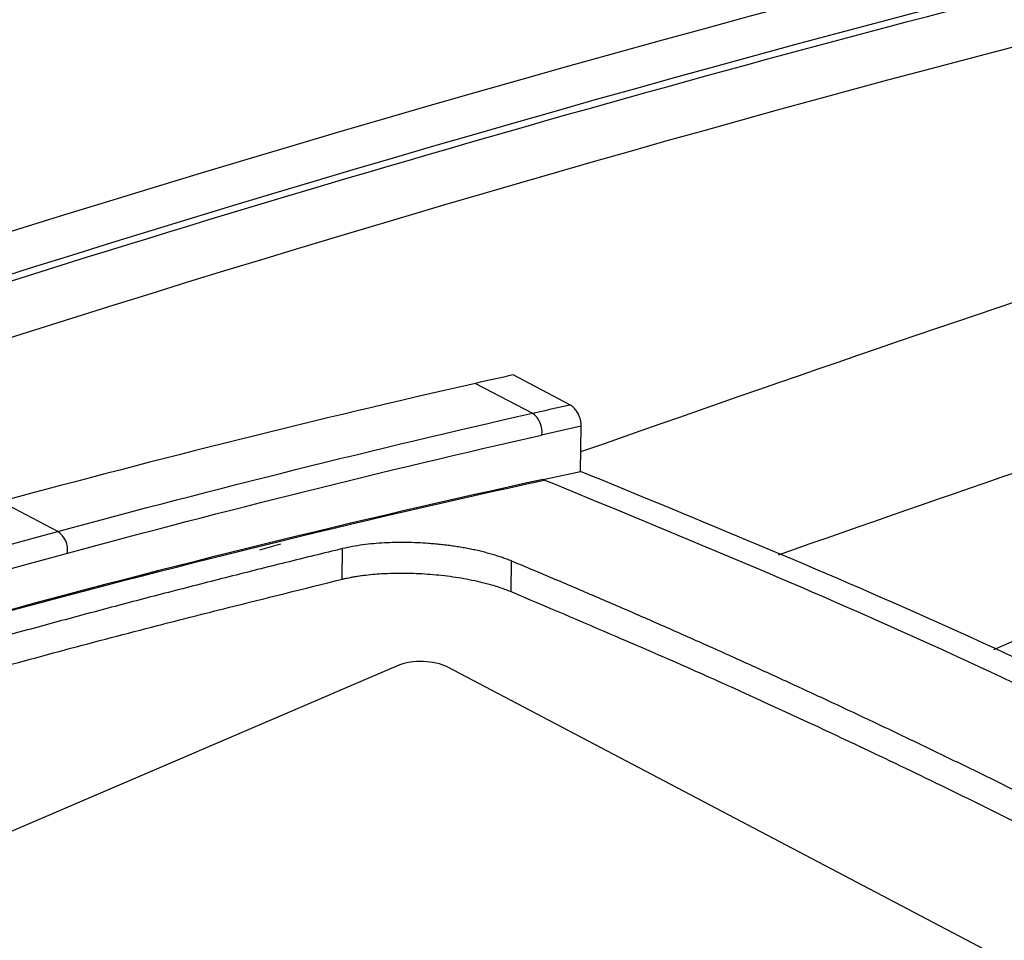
# Model space of a CAD drawing. Header units: millimetres. Extents: x -945 to 1227, y -951 to 1232.
# Tile 58 of 171: x 1023 to 1052, y -510 to -483. Entities that reach past the tile are written whole.
import ezdxf

# ---------------------------------------------------------------- set-up
doc = ezdxf.new("R2010")
doc.units = ezdxf.units.MM

msp = doc.modelspace()

# ---------------------------------------------------------------- linework, layer by layer
at = {"color": 250, "linetype": 'Continuous', "lineweight": 25}
msp.add_line((1051.694, -501.573), (1081.933, -488.6), dxfattribs=at)
at = {"color": 7, "linetype": 'Continuous', "lineweight": 25}
for p, q in [((1039.29, -494.417), (1037.627, -493.543)), ((1036.528, -493.79), (1038.191, -494.664)), ((1039.623, -495.041), (1038.463, -495.302)), ((1039.604, -496.368), (1039.623, -495.041)), ((1038.506, -496.606), (1039.604, -496.368)), ((1038.54, -496.619), (1038.506, -496.601)), ((1024.302, -498.122), (1022.639, -497.248)), ((1030.821, -498.492), (1030.206, -498.669)), ((1032.626, -499.517), (1032.639, -498.624)), ((1037.569, -499.882), (1037.581, -498.989)), ((1017.115, -509.394), (1034.277, -502.031)), ((1035.69, -502.072), (1055.708, -512.592))]:
    msp.add_line(p, q, dxfattribs=at)
for centre, radius, start, end in [((1037.832, -495.194), 0.641, 350.29, 55.8742), ((1023.935, -498.668), 0.657, 352.1925, 56.1467)]:
    msp.add_arc(centre, radius, start, end, dxfattribs=at)
for points in [[(1080.477, -474.652), (1052.262, -480.234), (1023.633, -488.332), (994.865, -498.869)], [(1071.577, -477.603), (1046.735, -483.04), (1021.601, -490.408), (996.359, -499.654)], [(1037.627, -493.543), (1037.261, -493.625), (1036.895, -493.707), (1036.528, -493.79)], [(1036.528, -493.79), (1031.913, -494.837), (1027.282, -495.991), (1022.639, -497.248)], [(1038.191, -494.664), (1038.558, -494.581), (1038.924, -494.499), (1039.29, -494.417)], [(1024.302, -498.122), (1028.945, -496.865), (1033.576, -495.711), (1038.191, -494.664)], [(1024.587, -498.757), (1029.226, -497.501), (1033.852, -496.348), (1038.463, -495.302)], [(1038.506, -496.601), (1027.598, -498.98), (1016.594, -501.991), (1005.539, -505.623)], [(1005.573, -505.641), (1016.628, -502.009), (1027.632, -498.998), (1038.54, -496.619)], [(992.122, -508.349), (1002.888, -504.444), (1013.627, -501.011), (1024.302, -498.122)], [(992.435, -508.975), (1003.192, -505.074), (1013.921, -501.644), (1024.587, -498.757)], [(1034.277, -502.031), (1034.667, -501.864), (1035.33, -501.883), (1035.69, -502.072)]]:
    msp.add_open_spline(points, degree=3, dxfattribs=at)
for points, knots in [([(996.359, -499.838), (1002.646, -497.537), (1008.924, -495.353), (1021.461, -491.22), (1027.722, -489.27), (1046.465, -483.775), (1058.91, -480.585), (1071.286, -477.872)], [0, 0, 0, 0, 0.25, 0.25, 0.5, 0.5, 1, 1, 1, 1]), ([(934.731, -528.016), (957.926, -516.708), (981.163, -506.922), (1027.433, -490.518), (1050.465, -483.899), (1073.251, -478.905)], [0, 0, 0, 0, 0.5, 0.5, 1, 1, 1, 1]), ([(1039.612, -495.788), (1045.787, -493.626), (1057.669, -489.466), (1069.487, -486.038), (1075.163, -484.392)], [0, 0, 0, 0, 0.51967, 1, 1, 1, 1]), ([(1081.973, -487.187), (1074.745, -489.28), (1062.579, -492.802), (1050.348, -497.077), (1045.384, -498.812)], [0, 0, 0, 0, 0.594142, 1, 1, 1, 1]), ([(1039.623, -495.041), (1039.623, -495.023), (1039.622, -494.984), (1039.614, -494.922), (1039.598, -494.848), (1039.571, -494.764), (1039.525, -494.662), (1039.459, -494.56), (1039.376, -494.47), (1039.318, -494.434), (1039.29, -494.417)], [0, 0, 0, 0, 0.080355, 0.164269, 0.251245, 0.375688, 0.500689, 0.675581, 0.843614, 1, 1, 1, 1]), ([(1085.298, -520.203), (1081.5, -517.789), (1073.276, -512.563), (1061.511, -506.214), (1050.068, -500.661), (1043.092, -497.799), (1039.604, -496.368)], [0, 0, 0, 0, 0.250137, 0.541741, 0.77087, 1, 1, 1, 1]), ([(1037.581, -498.989), (1037.538, -498.972), (1037.453, -498.937), (1037.316, -498.888), (1037.174, -498.84), (1037.025, -498.795), (1036.871, -498.752), (1036.712, -498.711), (1036.548, -498.673), (1036.381, -498.638), (1036.21, -498.605), (1036.037, -498.576), (1035.861, -498.549), (1035.683, -498.525), (1035.502, -498.505), (1035.321, -498.487), (1035.096, -498.469), (1034.824, -498.453), (1034.504, -498.443), (1034.18, -498.444), (1033.856, -498.456), (1033.535, -498.479), (1033.221, -498.515), (1032.917, -498.562), (1032.732, -498.603), (1032.639, -498.624)], [0, 0, 0, 0, 0.033907, 0.067551, 0.101031, 0.134451, 0.167977, 0.20156, 0.235088, 0.268454, 0.301633, 0.334715, 0.367791, 0.400954, 0.434179, 0.467335, 0.500295, 0.556876, 0.615288, 0.675544, 0.737042, 0.800127, 0.865148, 0.931718, 1, 1, 1, 1]), ([(1032.639, -498.624), (1032.084, -498.76), (1030.976, -499.03), (1029.311, -499.448), (1027.646, -499.875), (1025.979, -500.311), (1024.312, -500.757), (1022.644, -501.213), (1020.974, -501.678), (1019.304, -502.153), (1017.633, -502.638), (1015.96, -503.132), (1014.287, -503.635), (1012.613, -504.148), (1011.496, -504.498), (1010.937, -504.673)], [0, 0, 0, 0, 0.0769683, 0.1539231, 0.2308661, 0.3077988, 0.3847229, 0.46164, 0.5385517, 0.6154597, 0.6923655, 0.7692709, 0.8461773, 0.9230865, 1, 1, 1, 1]), ([(1057.953, -508.582), (1057.528, -508.359), (1056.679, -507.914), (1055.405, -507.258), (1054.13, -506.61), (1052.857, -505.971), (1051.583, -505.341), (1050.309, -504.719), (1049.035, -504.107), (1047.762, -503.503), (1046.489, -502.908), (1045.216, -502.321), (1043.943, -501.744), (1042.67, -501.175), (1041.398, -500.615), (1040.125, -500.064), (1038.853, -499.521), (1038.005, -499.166), (1037.581, -498.989)], [0, 0, 0, 0, 0.06253, 0.125047, 0.187554, 0.250053, 0.312545, 0.375032, 0.437516, 0.499998, 0.56248, 0.624964, 0.687451, 0.749943, 0.812443, 0.874951, 0.937469, 1, 1, 1, 1]), ([(1010.925, -505.559), (1012.08, -505.203), (1013.895, -504.645), (1016.615, -503.816), (1019.085, -503.092), (1021.8, -502.321), (1024.511, -501.581), (1027.007, -500.924), (1029.711, -500.242), (1031.513, -499.794), (1032.626, -499.517)], [0, 0, 0, 0, 0.159171, 0.249997, 0.374971, 0.499998, 0.624973, 0.749999, 0.845624, 1, 1, 1, 1]), ([(1032.626, -499.517), (1032.629, -499.517), (1032.641, -499.516), (1032.668, -499.509), (1032.714, -499.499), (1032.779, -499.485), (1032.865, -499.467), (1032.973, -499.447), (1033.104, -499.425), (1033.286, -499.4), (1033.512, -499.375), (1033.906, -499.345), (1034.444, -499.332), (1035.013, -499.356), (1035.456, -499.394), (1035.784, -499.433), (1036.109, -499.482), (1036.428, -499.541), (1036.738, -499.611), (1037.035, -499.692), (1037.316, -499.782), (1037.484, -499.849), (1037.569, -499.882)], [0, 0, 0, 0, 0.002294, 0.009068, 0.020326, 0.036055, 0.056246, 0.080905, 0.11007, 0.143809, 0.197986, 0.249971, 0.377989, 0.499775, 0.559301, 0.619835, 0.680841, 0.742712, 0.805864, 0.869808, 0.934253, 1, 1, 1, 1]), ([(1037.569, -499.882), (1038.595, -500.318), (1040.291, -501.038), (1042.542, -502.011), (1044.333, -502.815), (1046.03, -503.592), (1047.977, -504.503), (1050.191, -505.566), (1052.694, -506.797), (1055.288, -508.102), (1057.046, -509.01), (1057.941, -509.472)], [0, 0, 0, 0, 0.151355, 0.24999, 0.331806, 0.415131, 0.499972, 0.618346, 0.741135, 0.86835, 1, 1, 1, 1]), ([(1010.751, -506.503), (1011.203, -506.698), (1012.108, -507.089), (1013.465, -507.687), (1014.822, -508.293), (1016.18, -508.907), (1017.538, -509.53), (1018.895, -510.162), (1020.253, -510.803), (1021.611, -511.452), (1022.969, -512.11), (1024.328, -512.776), (1025.686, -513.452), (1027.045, -514.135), (1028.403, -514.828), (1029.762, -515.529), (1030.668, -516.003), (1031.121, -516.24)], [0, 0, 0, 0, 0.066691, 0.133371, 0.200043, 0.266708, 0.333367, 0.400022, 0.466675, 0.533327, 0.59998, 0.666635, 0.733294, 0.799958, 0.86663, 0.93331, 1, 1, 1, 1]), ([(1131.358, -509.443), (1108.574, -514.436), (1085.545, -521.054), (1039.281, -537.456), (1016.046, -547.239), (992.854, -558.546)], [0, 0, 0, 0, 0.5, 0.5, 1, 1, 1, 1])]:
    msp.add_open_spline(points, degree=3, knots=knots, dxfattribs=at)
at = {"color": 250, "linetype": 'Continuous', "lineweight": 25}
msp.add_open_spline([(1084.264, -520.48), (1080.44, -518.053), (1072.196, -512.82), (1060.416, -506.462), (1048.989, -500.914), (1042.023, -498.051), (1038.54, -496.619)], degree=3, knots=[0, 0, 0, 0, 0.251708, 0.542702, 0.771351, 1, 1, 1, 1], dxfattribs=at)

doc.saveas('drawing.dxf')
